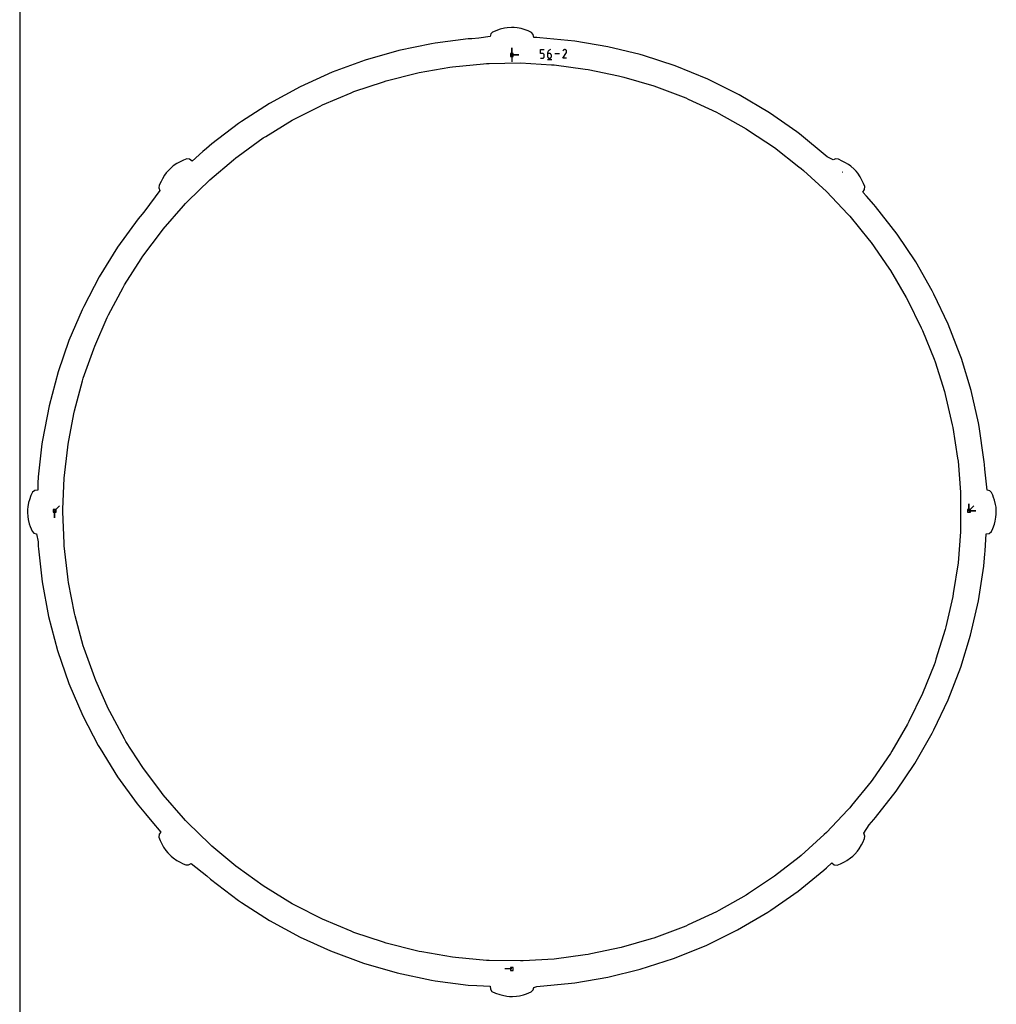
# Model space of a CAD drawing. Extents: x 0 to 600, y 0 to 900.
# Tile 2 of 21: x 0 to 199, y 201 to 402. Entities that reach past the tile are written whole.
import ezdxf

# ---------------------------------------------------------------- set-up
doc = ezdxf.new("R2010")
doc.units = 0

msp = doc.modelspace()

# ---------------------------------------------------------------- linework, layer by layer
at = {"layer": 'annotation', "color": 1}
for p, q in [((100.361967, 394.545336), (100.361967, 395.974086)), ((100.361967, 394.545336), (100.361967, 395.974086)), ((100.361967, 395.974086), (100.361967, 394.545336)), ((100.361967, 394.545336), (100.361967, 395.974086)), ((100.361967, 395.974086), (100.361967, 394.545336)), ((106.1779, 394.857331), (106.1779, 395.649138)), ((106.1779, 395.649138), (106.967589, 395.649138)), ((107.91715, 395.479141), (107.835185, 395.396827)), ((108.010564, 395.549585), (107.91715, 395.479141)), ((108.11436, 395.606728), (108.010564, 395.549585)), ((108.227473, 395.649138), (108.11436, 395.606728)), ((108.227473, 395.649138), (108.227473, 395.649138)), ((110.782945, 395.451423), (110.731095, 395.351959)), ((110.824093, 395.509771), (110.782945, 395.451423)), ((110.873461, 395.558478), (110.824093, 395.509771)), ((110.929547, 395.597154), (110.873461, 395.558478)), ((110.990851, 395.625409), (110.929547, 395.597154)), ((111.055872, 395.642852), (110.990851, 395.625409)), ((111.123106, 395.649095), (111.055872, 395.642852)), ((111.191054, 395.643747), (111.123106, 395.649095)), ((111.258213, 395.626417), (111.191054, 395.643747)), ((111.323083, 395.596716), (111.258213, 395.626417)), ((111.381101, 395.555517), (111.323083, 395.596716)), ((111.323083, 395.596716), (111.323083, 395.596716)), ((111.429612, 395.506078), (111.381101, 395.555517)), ((111.468181, 395.449916), (111.429612, 395.506078)), ((111.49638, 395.388544), (111.468181, 395.449916)), ((100.361967, 394.545336), (101.790717, 394.545336)), ((100.361967, 394.545336), (101.790717, 394.545336)), ((101.790717, 394.545336), (100.361967, 394.545336)), ((100.361967, 394.545336), (100.361967, 393.116586)), ((106.572745, 394.857331), (106.1779, 394.857331)), ((106.1779, 393.871056), (106.572745, 393.871056)), ((106.643641, 394.850994), (106.572745, 394.857331)), ((106.572745, 393.871056), (106.643612, 393.877428)), ((106.572745, 393.871056), (106.572745, 393.871056)), ((106.643612, 393.877428), (106.710355, 393.895797)), ((106.7104, 394.832716), (106.643641, 394.850994)), ((106.710355, 393.895797), (106.77185, 393.925046)), ((106.771899, 394.803601), (106.7104, 394.832716)), ((106.77185, 393.925046), (106.826971, 393.964055)), ((106.827017, 394.764751), (106.771899, 394.803601)), ((106.826971, 393.964055), (106.874593, 394.011705)), ((106.87463, 394.717267), (106.827017, 394.764751)), ((106.874593, 394.011705), (106.913591, 394.066878)), ((106.913616, 394.662252), (106.87463, 394.717267)), ((106.913591, 394.066878), (106.94284, 394.128455)), ((106.942853, 394.600809), (106.913616, 394.662252)), ((106.94284, 394.128455), (106.961214, 394.195318)), ((106.961218, 394.534039), (106.942853, 394.600809)), ((106.961214, 394.195318), (106.967589, 394.266347)), ((106.967589, 394.463044), (106.961218, 394.534039)), ((106.967589, 394.266347), (106.967589, 394.463044)), ((106.967589, 394.463044), (106.967589, 394.463044)), ((107.584917, 393.648796), (108.473958, 393.648796)), ((107.643113, 394.977515), (107.63437, 394.857331)), ((107.63437, 394.857331), (107.63437, 394.266347)), ((108.029214, 394.857331), (107.63437, 394.857331)), ((107.63437, 394.266347), (107.63437, 394.266347)), ((107.63437, 394.266347), (107.640745, 394.195318)), ((107.640745, 394.195318), (107.659119, 394.128455)), ((107.668631, 395.092989), (107.643113, 394.977515)), ((107.659119, 394.128455), (107.688368, 394.066878)), ((107.70986, 395.20232), (107.668631, 395.092989)), ((107.688368, 394.066878), (107.727366, 394.011705)), ((107.765733, 395.304076), (107.70986, 395.20232)), ((107.727366, 394.011705), (107.774988, 393.964055)), ((107.835185, 395.396827), (107.765733, 395.304076)), ((107.774988, 393.964055), (107.830109, 393.925046)), ((107.830109, 393.925046), (107.891604, 393.895797)), ((107.891604, 393.895797), (107.958348, 393.877428)), ((107.958348, 393.877428), (108.029214, 393.871056)), ((108.100228, 394.850994), (108.029214, 394.857331)), ((108.029214, 393.871056), (108.100228, 393.877428)), ((108.029214, 393.871056), (108.029214, 393.871056)), ((108.16705, 394.832716), (108.100228, 394.850994)), ((108.100228, 393.877428), (108.16705, 393.895797)), ((108.228567, 394.803601), (108.16705, 394.832716)), ((108.16705, 393.895797), (108.228567, 393.925046)), ((108.28367, 394.764751), (108.228567, 394.803601)), ((108.228567, 393.925046), (108.28367, 393.964055)), ((108.331246, 394.717267), (108.28367, 394.764751)), ((108.28367, 393.964055), (108.331246, 394.011705)), ((108.370185, 394.662252), (108.331246, 394.717267)), ((108.331246, 394.011705), (108.370185, 394.066878)), ((108.399374, 394.600809), (108.370185, 394.662252)), ((108.370185, 394.066878), (108.399374, 394.128455)), ((108.417702, 394.534039), (108.399374, 394.600809)), ((108.399374, 394.128455), (108.417702, 394.195318)), ((108.424059, 394.463044), (108.417702, 394.534039)), ((108.417702, 394.195318), (108.424059, 394.266347)), ((108.424059, 394.266347), (108.424059, 394.463044)), ((108.424059, 394.463044), (108.424059, 394.463044)), ((110.063232, 394.760097), (109.091007, 394.760097)), ((110.72998, 393.871042), (111.459678, 395.045762)), ((111.519669, 393.871042), (110.72998, 393.871042)), ((111.459678, 395.045762), (111.46055, 395.046842)), ((111.459678, 395.045762), (111.459678, 395.045762)), ((111.46055, 395.046842), (111.461387, 395.04793)), ((111.461387, 395.04793), (111.462193, 395.049037)), ((111.462193, 395.049037), (111.462975, 395.050172)), ((111.462975, 395.050172), (111.463737, 395.051343)), ((111.463737, 395.051343), (111.464485, 395.05256)), ((111.464485, 395.05256), (111.465225, 395.053832)), ((111.465225, 395.053832), (111.465963, 395.055169)), ((111.465963, 395.055169), (111.466703, 395.056579)), ((111.466703, 395.056579), (111.496832, 395.121268)), ((111.466703, 395.056579), (111.466703, 395.056579)), ((111.513776, 395.323478), (111.49638, 395.388544)), ((111.496832, 395.121268), (111.514433, 395.188325)), ((111.519937, 395.256233), (111.513776, 395.323478)), ((111.514433, 395.188325), (111.519937, 395.256233)), ((167.741049, 370.624563), (167.719465, 370.64489)), ((167.732142, 370.636691), (167.741049, 370.624563)), ((7.122163, 301.623447), (8.132442, 302.633726)), ((7.122163, 301.623447), (7.122163, 300.194697)), ((7.122163, 301.623447), (7.122163, 300.194697)), ((7.122163, 300.194697), (7.122163, 301.623447)), ((193.549956, 301.61799), (193.549956, 303.04674)), ((193.549956, 301.61799), (193.549956, 303.04674)), ((193.549956, 303.04674), (193.549956, 301.61799)), ((193.549956, 301.61799), (193.549956, 303.04674)), ((193.549956, 303.04674), (193.549956, 301.61799)), ((193.549956, 301.61799), (194.560235, 302.628269)), ((193.549956, 301.61799), (194.978706, 301.61799)), ((193.549956, 301.61799), (194.978706, 301.61799)), ((194.978706, 301.61799), (193.549956, 301.61799)), ((100.361878, 208.214379), (98.933128, 208.214379))]:
    msp.add_line(p, q, dxfattribs=at)
at = {"layer": 'boundary', "color": 5}
for p, q in [((97.405583, 399.601248), (96.915761, 399.425338)), ((97.976718, 399.785874), (97.405583, 399.601248)), ((98.83818, 399.995998), (97.976718, 399.785874)), ((99.409159, 400.091665), (98.83818, 399.995998)), ((100.269445, 400.149384), (99.409159, 400.091665)), ((100.834761, 400.137168), (100.269445, 400.149384)), ((101.404523, 400.076532), (100.834761, 400.137168)), ((102.266136, 399.913879), (101.404523, 400.076532)), ((102.836977, 399.755436), (102.266136, 399.913879)), ((103.699507, 399.465633), (102.836977, 399.755436)), ((104.374039, 399.159675), (103.699507, 399.465633)), ((91.424549, 397.812605), (84.684818, 396.93587)), ((92.164342, 397.85898), (91.424549, 397.812605)), ((93.636984, 397.939779), (92.164342, 397.85898)), ((95.907986, 398.339228), (93.636984, 397.939779)), ((96.063868, 398.845818), (95.907986, 398.339228)), ((96.430735, 399.215225), (96.063868, 398.845818)), ((96.915761, 399.425338), (96.430735, 399.215225)), ((104.729225, 398.702009), (104.374039, 399.159675)), ((104.824157, 398.103025), (104.729225, 398.702009)), ((105.415872, 398.083959), (104.824157, 398.103025)), ((106.085266, 398.043631), (105.415872, 398.083959)), ((113.208792, 397.356758), (106.085266, 398.043631)), ((77.317109, 395.444405), (70.433129, 393.485786)), ((83.973671, 396.816492), (77.317109, 395.444405)), ((84.684818, 396.93587), (83.973671, 396.816492)), ((119.911167, 396.231663), (113.208792, 397.356758)), ((126.512153, 394.614614), (119.911167, 396.231663)), ((70.433129, 393.485786), (63.712603, 391.0241)), ((127.206099, 394.417171), (126.512153, 394.614614)), ((133.669625, 392.317086), (127.206099, 394.417171)), ((140.294549, 389.608749), (133.669625, 392.317086)), ((63.712603, 391.0241), (57.19224, 388.072765)), ((146.701415, 386.418531), (140.294549, 389.608749)), ((57.19224, 388.072765), (50.907665, 384.647996)), ((152.855223, 382.76389), (146.701415, 386.418531)), ((50.907665, 384.647996), (45.196535, 380.964133)), ((158.426476, 378.871385), (152.855223, 382.76389)), ((44.605103, 380.550914), (39.18149, 376.455215)), ((45.196535, 380.964133), (44.605103, 380.550914)), ((159.002055, 378.436735), (158.426476, 378.871385)), ((164.632551, 373.806407), (159.002055, 378.436735)), ((38.08979, 375.499406), (37.340069, 374.843549)), ((39.18149, 376.455215), (38.08979, 375.499406)), ((34.063183, 373.360676), (33.372009, 373.102052)), ((34.625288, 373.290061), (34.063183, 373.360676)), ((37.340069, 374.843549), (35.138444, 372.915032)), ((165.882642, 373.174406), (164.632551, 373.806407)), ((166.442338, 373.365504), (165.882642, 373.174406)), ((166.948655, 373.278686), (166.442338, 373.365504)), ((30.868788, 371.551979), (30.456832, 371.157861)), ((31.316338, 371.912718), (30.868788, 371.551979)), ((32.041098, 372.406305), (31.316338, 371.912718)), ((32.556688, 372.697318), (32.041098, 372.406305)), ((33.372009, 373.102052), (32.556688, 372.697318)), ((35.138444, 372.915032), (34.625288, 373.290061)), ((167.716563, 372.925547), (166.948655, 373.278686)), ((168.250847, 372.652691), (167.716563, 372.925547)), ((169.008984, 372.192721), (168.250847, 372.652691)), ((169.481328, 371.856681), (169.008984, 372.192721)), ((170.131625, 371.289128), (169.481328, 371.856681)), ((29.55183, 370.035924), (29.091205, 369.278189)), ((29.888495, 370.508192), (29.55183, 370.035924)), ((30.456832, 371.157861), (29.888495, 370.508192)), ((170.526239, 370.877648), (170.131625, 371.289128)), ((170.887599, 370.43032), (170.526239, 370.877648)), ((171.381911, 369.706052), (170.887599, 370.43032)), ((171.673504, 369.190367), (171.381911, 369.706052)), ((28.468094, 367.985967), (28.374347, 367.467655)), ((28.374347, 367.467655), (28.565426, 366.902525)), ((28.817914, 368.743902), (28.468094, 367.985967)), ((29.091205, 369.278189), (28.817914, 368.743902)), ((172.078346, 368.375966), (171.673504, 369.190367)), ((172.337075, 367.701806), (172.078346, 368.375966)), ((172.270139, 367.114504), (172.337075, 367.701806)), ((28.565426, 366.902525), (25.504324, 362.745207)), ((171.882667, 366.589611), (172.270139, 367.114504)), ((172.636055, 365.759637), (171.882667, 366.589611)), ((174.159921, 364.080595), (172.636055, 365.759637)), ((174.514458, 363.651584), (174.159921, 364.080595)), ((178.910994, 358.00488), (174.514458, 363.651584)), ((24.946786, 362.084446), (24.167174, 361.16088)), ((25.504324, 362.745207), (24.946786, 362.084446)), ((24.167174, 361.16088), (19.960241, 355.370595)), ((182.699784, 352.362823), (178.910994, 358.00488)), ((19.960241, 355.370595), (16.19245, 349.285432)), ((186.061569, 346.456365), (182.699784, 352.362823)), ((16.19245, 349.285432), (13.051209, 343.25878)), ((186.395041, 345.816577), (186.061569, 346.456365)), ((189.311446, 339.677935), (186.395041, 345.816577)), ((13.051209, 343.25878), (12.741603, 342.6071)), ((12.741603, 342.6071), (10.054042, 336.364922)), ((191.766591, 333.340509), (189.311446, 339.677935)), ((10.054042, 336.364922), (7.83481, 329.94131)), ((192.002116, 332.65878), (191.766591, 333.340509)), ((193.982501, 326.157411), (192.002116, 332.65878)), ((7.83481, 329.94131), (5.978137, 323.030105)), ((195.477336, 319.527685), (193.982501, 326.157411)), ((5.978137, 323.030105), (4.636931, 316.000507)), ((195.609912, 318.81847), (195.477336, 319.527685)), ((196.611047, 312.096222), (195.609912, 318.81847)), ((4.530684, 315.287099), (3.778599, 308.532263)), ((4.636931, 316.000507), (4.530684, 315.287099)), ((196.650637, 311.574076), (196.611047, 312.096222)), ((196.689166, 311.061618), (196.650637, 311.574076)), ((196.759972, 310.106954), (196.689166, 311.061618)), ((197.235874, 305.837093), (196.759972, 310.106954)), ((3.728636, 307.276776), (3.669904, 305.839851)), ((3.778599, 308.532263), (3.728636, 307.276776)), ((2.588138, 305.405589), (2.277538, 304.728564)), ((3.063557, 305.759557), (2.588138, 305.405589)), ((3.669904, 305.839851), (3.063557, 305.759557)), ((197.80219, 305.689848), (197.235874, 305.837093)), ((198.180644, 305.332001), (197.80219, 305.689848)), ((198.40126, 304.834613), (198.180644, 305.332001)), ((1.82845, 303.296297), (1.665677, 302.440231)), ((1.989073, 303.871983), (1.82845, 303.296297)), ((2.277538, 304.728564), (1.989073, 303.871983)), ((198.578658, 304.342062), (198.40126, 304.834613)), ((198.763569, 303.771254), (198.578658, 304.342062)), ((198.974376, 302.909905), (198.763569, 303.771254)), ((1.603282, 301.863396), (1.590731, 301.285596)), ((1.590731, 301.285596), (1.648318, 300.428146)), ((1.665677, 302.440231), (1.603282, 301.863396)), ((199.070785, 302.338295), (198.974376, 302.909905)), ((199.129288, 301.477155), (199.070785, 302.338295)), ((199.117377, 300.907137), (199.129288, 301.477155)), ((1.648318, 300.428146), (1.74548, 299.850868)), ((1.74548, 299.850868), (1.954541, 298.994788)), ((198.735511, 298.902834), (198.893957, 299.473677)), ((198.893957, 299.473677), (199.056582, 300.335328)), ((199.056582, 300.335328), (199.117377, 300.907137)), ((1.954541, 298.994788), (2.14111, 298.418464)), ((2.14111, 298.418464), (2.317173, 297.928747)), ((2.317173, 297.928747), (2.523397, 297.452504)), ((2.523397, 297.452504), (2.892271, 297.084841)), ((2.892271, 297.084841), (3.400974, 296.927991)), ((197.684784, 297.011661), (198.153555, 297.382482)), ((198.153555, 297.382482), (198.445875, 298.040658)), ((198.445875, 298.040658), (198.735511, 298.902834)), ((3.400974, 296.927991), (3.735876, 295.291233)), ((3.735876, 295.291233), (3.771903, 294.391977)), ((196.823895, 293.482574), (197.082519, 296.917866)), ((197.082519, 296.917866), (197.684784, 297.011661)), ((3.771903, 294.391977), (3.818236, 293.871218)), ((3.818236, 293.871218), (4.570476, 287.114599)), ((196.771494, 292.810695), (196.823895, 293.482574)), ((196.558222, 290.308687), (196.65406, 291.23206)), ((196.65406, 291.23206), (196.771494, 292.810695)), ((195.477904, 283.234487), (196.558222, 290.308687)), ((4.570476, 287.114599), (5.885601, 280.079165)), ((193.878077, 276.25933), (195.477904, 283.234487)), ((5.885601, 280.079165), (7.716711, 273.160164)), ((191.89716, 269.756132), (193.878077, 276.25933)), ((7.716711, 273.160164), (10.053763, 266.395386)), ((189.311727, 263.08232), (191.89716, 269.756132)), ((10.053763, 266.395386), (12.88402, 259.821668)), ((186.394547, 256.941928), (189.311727, 263.08232)), ((12.88402, 259.821668), (16.026129, 253.793241)), ((186.062941, 256.305709), (186.394547, 256.941928)), ((182.500036, 250.099396), (186.062941, 256.305709)), ((16.026129, 253.793241), (16.381202, 253.169389)), ((16.381202, 253.169389), (19.959946, 247.389487)), ((178.710139, 244.455615), (182.500036, 250.099396)), ((19.959946, 247.389487), (23.955909, 241.889494)), ((174.513682, 239.107047), (178.710139, 244.455615)), ((23.955909, 241.889494), (24.620055, 241.062345)), ((24.620055, 241.062345), (25.675605, 239.812134)), ((25.675605, 239.812134), (26.952753, 238.302607)), ((174.149921, 238.668462), (174.513682, 239.107047)), ((26.952753, 238.302607), (28.789452, 236.127976)), ((172.140323, 235.877615), (173.19308, 237.612526)), ((173.19308, 237.612526), (174.149921, 238.668462)), ((28.459239, 235.668254), (28.379218, 235.083111)), ((28.379218, 235.083111), (28.637389, 234.392887)), ((28.789452, 236.127976), (28.459239, 235.668254)), ((172.3439, 235.316876), (172.140323, 235.877615)), ((172.258468, 234.790288), (172.3439, 235.316876)), ((28.637389, 234.392887), (29.039029, 233.583357)), ((29.039029, 233.583357), (29.332532, 233.062702)), ((29.332532, 233.062702), (29.822771, 232.342263)), ((171.176774, 232.737097), (171.63366, 233.490693)), ((171.63366, 233.490693), (171.908844, 234.030126)), ((171.908844, 234.030126), (172.258468, 234.790288)), ((29.822771, 232.342263), (30.186528, 231.890263)), ((30.186528, 231.890263), (30.44625, 231.61299)), ((30.44625, 231.61299), (30.863158, 231.212786)), ((30.863158, 231.212786), (31.315097, 230.848211)), ((31.315097, 230.848211), (32.034757, 230.357384)), ((168.684429, 230.356933), (169.404411, 230.847881)), ((169.404411, 230.847881), (169.856156, 231.212261)), ((169.856156, 231.212261), (170.273104, 231.612446)), ((170.273104, 231.612446), (170.837953, 232.260087)), ((170.837953, 232.260087), (171.176774, 232.737097)), ((32.034757, 230.357384), (32.556066, 230.062945)), ((32.556066, 230.062945), (33.364584, 229.661118)), ((33.364584, 229.661118), (33.891465, 229.437205)), ((33.891465, 229.437205), (34.445462, 229.417654)), ((34.445462, 229.417654), (34.974316, 229.694787)), ((34.974316, 229.694787), (38.17055, 227.188574)), ((163.992854, 228.389923), (164.52129, 228.851155)), ((164.52129, 228.851155), (165.575377, 229.831225)), ((165.575377, 229.831225), (166.071557, 229.479166)), ((166.071557, 229.479166), (166.681126, 229.402708)), ((166.681126, 229.402708), (167.355108, 229.6611)), ((167.355108, 229.6611), (168.163711, 230.062852)), ((168.163711, 230.062852), (168.684429, 230.356933)), ((38.17055, 227.188574), (38.893423, 226.556935)), ((158.722916, 224.095442), (163.992854, 228.389923)), ((38.893423, 226.556935), (44.606065, 222.207997)), ((153.150238, 220.201881), (158.722916, 224.095442)), ((44.606065, 222.207997), (45.194482, 221.79688)), ((45.194482, 221.79688), (50.907261, 218.111909)), ((146.380634, 216.18142), (152.547035, 219.812788)), ((152.547035, 219.812788), (153.150238, 220.201881)), ((50.907261, 218.111909), (57.191772, 214.687132)), ((139.962838, 213.015337), (146.380634, 216.18142)), ((57.191772, 214.687132), (63.384988, 211.88386)), ((133.328765, 210.331864), (139.962838, 213.015337)), ((63.384988, 211.88386), (70.095477, 209.39756)), ((70.095477, 209.39756), (76.971188, 207.413686)), ((126.514833, 208.145723), (133.328765, 210.331864)), ((76.971188, 207.413686), (83.974961, 205.942905)), ((119.911713, 206.528149), (126.514833, 208.145723)), ((83.974961, 205.942905), (84.682521, 205.824125)), ((84.682521, 205.824125), (91.424049, 204.947144)), ((91.424049, 204.947144), (93.217338, 204.845248)), ((93.217338, 204.845248), (95.904131, 204.690011)), ((105.43798, 204.674726), (112.495717, 205.310079)), ((112.495717, 205.310079), (113.207206, 205.402635)), ((113.207206, 205.402635), (119.911713, 206.528149)), ((95.904131, 204.690011), (95.981261, 204.080743)), ((95.981261, 204.080743), (96.283839, 203.652481)), ((96.283839, 203.652481), (97.011257, 203.29745)), ((97.011257, 203.29745), (97.867821, 203.008995)), ((97.867821, 203.008995), (98.443512, 202.848372)), ((98.443512, 202.848372), (99.299626, 202.685635)), ((101.319307, 202.66921), (101.897213, 202.767078)), ((101.897213, 202.767078), (102.753172, 202.976838)), ((102.753172, 202.976838), (103.329173, 203.163711)), ((103.329173, 203.163711), (103.821852, 203.341337)), ((103.821852, 203.341337), (104.310373, 203.557992)), ((104.310373, 203.557992), (104.66892, 203.935872)), ((104.66892, 203.935872), (104.813537, 204.441348)), ((104.813537, 204.441348), (105.43798, 204.674726)), ((99.299626, 202.685635), (99.878521, 202.62308)), ((99.878521, 202.62308), (100.461032, 202.610828)), ((100.461032, 202.610828), (101.319307, 202.66921))]:
    msp.add_line(p, q, dxfattribs=at)
at = {"layer": 'frame', "color": 5}
msp.add_line((0, 900), (0, 0), dxfattribs=at)
at = {"layer": 'hole', "color": 5}
for p, q in [((100.647717, 394.831086), (100.076217, 394.831086)), ((100.076217, 394.831086), (100.076217, 394.259586)), ((100.076217, 394.259586), (100.647717, 394.259586)), ((100.647717, 394.259586), (100.647717, 394.831086)), ((81.438275, 390.95545), (87.693936, 392.031369)), ((87.693936, 392.031369), (88.266999, 392.129929)), ((88.266999, 392.129929), (94.585923, 392.729681)), ((94.585923, 392.729681), (95.164954, 392.784636)), ((95.164954, 392.784636), (95.746472, 392.795644)), ((95.746472, 392.795644), (102.09239, 392.915704)), ((102.09239, 392.915704), (108.429098, 392.555566)), ((108.429098, 392.555566), (109.009865, 392.522554)), ((109.009865, 392.522554), (115.301653, 391.684175)), ((115.301653, 391.684175), (115.878045, 391.607369)), ((115.878045, 391.607369), (122.088457, 390.295523)), ((74.717984, 389.267868), (80.874232, 390.81381)), ((80.874232, 390.81381), (81.438275, 390.95545)), ((122.088457, 390.295523), (122.657458, 390.175333)), ((122.657458, 390.175333), (123.215742, 390.01245)), ((123.215742, 390.01245), (129.309065, 388.234691)), ((68.144542, 387.076892), (74.166269, 389.083978)), ((74.166269, 389.083978), (74.717984, 389.267868)), ((129.309065, 388.234691), (135.250663, 386.001147)), ((61.755653, 384.39505), (67.6083, 386.851797)), ((67.6083, 386.851797), (68.144542, 387.076892)), ((135.250663, 386.001147), (135.79495, 385.796539)), ((135.79495, 385.796539), (136.322203, 385.551354)), ((136.322203, 385.551354), (142.077817, 382.87485)), ((55.587921, 381.237721), (61.23798, 384.130048)), ((61.23798, 384.130048), (61.755653, 384.39505)), ((142.077817, 382.87485), (142.585092, 382.590451)), ((142.585092, 382.590451), (148.121715, 379.48639)), ((50.172877, 377.926445), (55.587921, 381.237721)), ((148.121715, 379.48639), (148.60603, 379.164437)), ((44.527366, 373.911554), (49.676677, 377.62302)), ((49.676677, 377.62302), (50.172877, 377.926445)), ((148.60603, 379.164437), (153.891962, 375.650544)), ((153.891962, 375.650544), (158.897036, 371.746958)), ((43.611002, 373.196858), (44.055652, 373.571556)), ((44.055652, 373.571556), (44.527366, 373.911554)), ((38.757105, 369.106534), (43.611002, 373.196858)), ((158.897036, 371.746958), (159.35562, 371.3893)), ((159.35562, 371.3893), (159.785838, 370.997981)), ((159.785838, 370.997981), (164.481372, 366.727072)), ((34.226459, 364.660862), (38.757105, 369.106534)), ((164.481372, 366.727072), (168.840517, 362.113155)), ((29.24695, 359.040544), (33.428368, 363.816128)), ((33.428368, 363.816128), (33.811418, 364.253605)), ((33.811418, 364.253605), (34.226459, 364.660862)), ((168.840517, 362.113155), (169.239848, 361.690485)), ((169.239848, 361.690485), (173.237566, 356.760144)), ((25.089837, 353.49727), (28.897992, 358.575229)), ((28.897992, 358.575229), (29.24695, 359.040544)), ((173.237566, 356.760144), (173.603841, 356.308419)), ((173.603841, 356.308419), (177.217116, 351.090007)), ((24.777108, 353.006957), (25.089837, 353.49727)), ((21.363801, 347.655398), (24.777108, 353.006957)), ((177.217116, 351.090007), (177.548211, 350.611826)), ((177.548211, 350.611826), (180.756544, 345.135019)), ((21.089085, 347.142905), (21.363801, 347.655398)), ((18.090268, 341.548425), (21.089085, 347.142905)), ((180.756544, 345.135019), (181.050497, 344.63322)), ((181.050497, 344.63322), (183.835407, 338.929405)), ((17.855067, 341.01655), (18.090268, 341.548425)), ((15.287984, 335.211424), (17.855067, 341.01655)), ((183.835407, 338.929405), (184.09057, 338.406805)), ((184.09057, 338.406805), (186.436175, 332.508719)), ((15.093681, 334.663286), (15.287984, 335.211424)), ((12.97299, 328.680646), (15.093681, 334.663286)), ((186.436175, 332.508719), (186.651079, 331.968326)), ((186.651079, 331.968326), (188.543928, 325.909591)), ((11.158536, 321.993488), (12.820695, 328.119373)), ((12.820695, 328.119373), (12.97299, 328.680646)), ((188.543928, 325.909591), (188.717324, 325.354567)), ((188.717324, 325.354567), (190.146498, 319.170244)), ((9.855022, 315.188271), (11.04913, 321.42232)), ((11.04913, 321.42232), (11.158536, 321.993488)), ((190.146498, 319.170244), (190.277455, 318.60356)), ((190.277455, 318.60356), (191.234846, 312.328701)), ((9.789124, 314.610449), (9.855022, 315.188271)), ((9.06992, 308.304), (9.789124, 314.610449)), ((191.234846, 312.328701), (191.322548, 311.753879)), ((191.322548, 311.753879), (191.802597, 305.424645)), ((8.829638, 301.960299), (9.06992, 308.304)), ((191.802597, 305.424645), (191.846583, 304.844748)), ((191.846583, 304.844748), (191.84664, 298.496434)), ((7.407913, 301.909197), (6.836413, 301.909197)), ((6.836413, 301.909197), (6.836413, 301.337697)), ((6.836413, 301.337697), (7.407913, 301.337697)), ((7.407913, 301.337697), (7.407913, 301.909197)), ((8.807672, 301.380126), (8.829638, 301.960299)), ((9.047898, 295.036295), (8.807672, 301.380126)), ((193.835706, 301.90374), (193.264206, 301.90374)), ((193.264206, 301.90374), (193.264206, 301.33224)), ((193.264206, 301.33224), (193.835706, 301.33224)), ((193.835706, 301.33224), (193.835706, 301.90374)), ((191.802736, 297.336951), (191.322683, 291.006689)), ((191.846637, 297.915791), (191.802736, 297.336951)), ((191.84664, 298.496434), (191.846637, 297.915791)), ((9.069867, 294.456134), (9.047898, 295.036295)), ((9.789176, 288.148507), (9.069867, 294.456134)), ((191.322683, 291.006689), (190.36518, 284.730863)), ((9.854948, 287.571771), (9.789176, 288.148507)), ((9.964146, 287.001662), (9.854948, 287.571771)), ((11.158439, 280.766541), (9.964146, 287.001662)), ((190.277628, 284.156997), (188.848262, 277.971542)), ((190.36518, 284.730863), (190.277628, 284.156997)), ((11.310445, 280.206315), (11.158439, 280.766541)), ((12.972862, 274.079381), (11.310445, 280.206315)), ((188.717562, 277.405962), (186.824481, 271.346321)), ((188.848262, 277.971542), (188.717562, 277.405962)), ((13.166801, 273.532253), (12.972862, 274.079381)), ((15.287851, 267.54859), (13.166801, 273.532253)), ((186.824481, 271.346321), (186.651386, 270.792254)), ((186.436878, 270.252844), (184.090954, 264.353744)), ((186.651386, 270.792254), (186.436878, 270.252844)), ((15.522614, 267.017698), (15.287851, 267.54859)), ((18.090107, 261.211586), (15.522614, 267.017698)), ((184.090954, 264.353744), (181.305621, 258.648943)), ((18.364347, 260.69997), (18.090107, 261.211586)), ((21.363602, 255.10466), (18.364347, 260.69997)), ((181.050923, 258.127294), (177.842097, 252.64949)), ((181.305621, 258.648943), (181.050923, 258.127294)), ((21.675764, 254.615227), (21.363602, 255.10466)), ((25.089584, 249.262792), (21.675764, 254.615227)), ((177.54869, 252.148616), (173.93478, 246.929175)), ((177.842097, 252.64949), (177.54869, 252.148616)), ((28.898421, 244.183853), (25.089584, 249.262792)), ((173.93478, 246.929175), (173.604334, 246.451926)), ((173.604334, 246.451926), (169.606028, 241.520745)), ((29.246705, 243.719432), (28.898421, 244.183853)), ((33.428766, 238.943103), (29.246705, 243.719432)), ((169.240438, 241.069861), (168.841801, 240.647917)), ((169.606028, 241.520745), (169.240438, 241.069861)), ((33.811155, 238.506377), (33.428766, 238.943103)), ((168.841801, 240.647917), (164.482008, 236.03325)), ((34.225474, 238.099821), (33.811155, 238.506377)), ((38.75677, 233.65345), (34.225474, 238.099821)), ((164.052594, 235.642658), (159.356257, 231.370923)), ((164.482008, 236.03325), (164.052594, 235.642658)), ((39.200657, 233.279387), (38.75677, 233.65345)), ((44.055268, 229.188439), (39.200657, 233.279387)), ((158.898511, 231.01391), (153.892616, 227.10961)), ((159.356257, 231.370923), (158.898511, 231.01391)), ((44.526177, 228.849016), (44.055268, 229.188439)), ((49.676267, 225.136943), (44.526177, 228.849016)), ((153.892616, 227.10961), (148.605746, 223.595069)), ((50.171494, 224.834108), (49.676267, 225.136943)), ((55.587584, 221.522153), (50.171494, 224.834108)), ((148.122311, 223.273699), (142.584797, 220.16906)), ((148.605746, 223.595069), (148.122311, 223.273699)), ((56.104318, 221.257627), (55.587584, 221.522153)), ((61.755353, 218.364791), (56.104318, 221.257627)), ((142.078461, 219.885182), (136.322004, 217.208233)), ((142.584797, 220.16906), (142.078461, 219.885182)), ((67.608993, 215.907608), (61.755353, 218.364791)), ((135.795648, 216.963462), (129.853203, 214.729529)), ((136.322004, 217.208233), (135.795648, 216.963462)), ((68.144256, 215.682922), (67.608993, 215.907608)), ((74.166973, 213.675471), (68.144256, 215.682922)), ((74.717673, 213.491916), (74.166973, 213.675471)), ((80.87496, 211.945717), (74.717673, 213.491916)), ((128.752589, 214.36268), (122.658243, 212.584573)), ((129.309853, 214.525269), (128.752589, 214.36268)), ((129.853203, 214.729529), (129.309853, 214.525269)), ((81.437955, 211.804339), (80.87496, 211.945717)), ((82.010026, 211.705944), (81.437955, 211.804339)), ((88.266631, 210.629829), (82.010026, 211.705944)), ((115.303514, 211.075808), (109.010619, 210.237205)), ((115.878912, 211.152485), (115.303514, 211.075808)), ((116.446877, 211.272463), (115.878912, 211.152485)), ((122.658243, 212.584573), (116.446877, 211.272463)), ((88.844507, 210.574981), (88.266631, 210.629829)), ((95.164685, 209.975113), (88.844507, 210.574981)), ((95.744936, 209.964129), (95.164685, 209.975113)), ((102.092588, 209.843991), (95.744936, 209.964129)), ((102.672163, 209.876934), (102.092588, 209.843991)), ((109.010619, 210.237205), (102.672163, 209.876934)), ((100.647628, 208.500129), (100.076128, 208.500129)), ((100.076128, 208.500129), (100.076128, 207.928629)), ((100.076128, 207.928629), (100.647628, 207.928629)), ((100.647628, 207.928629), (100.647628, 208.500129))]:
    msp.add_line(p, q, dxfattribs=at)

doc.saveas('drawing.dxf')
